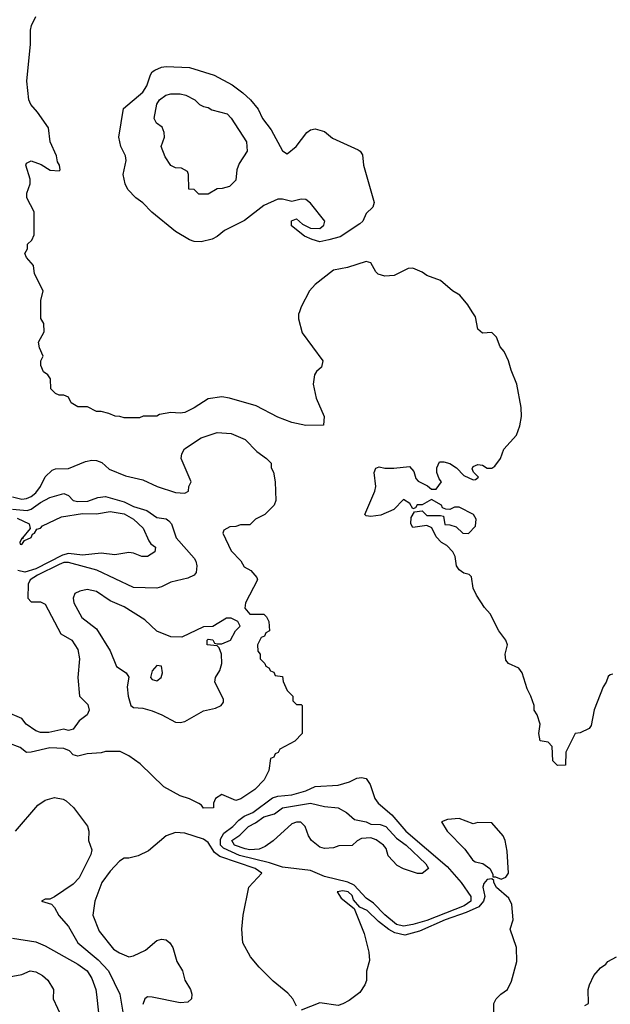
# Model space of a CAD drawing. Header units: inches. Extents: x 1793402 to 1900366, y 320852 to 470679.
# Tile 182 of 256: x 1845340 to 1847879, y 377027 to 381255. Entities that reach past the tile are written whole.
import ezdxf

# ---------------------------------------------------------------- set-up
doc = ezdxf.new("R2010")
doc.units = ezdxf.units.IN
doc.header["$MEASUREMENT"] = 0
doc.layers.add('B8347', color=7, linetype='Continuous')
doc.layers.add('B8348', color=7, linetype='Continuous')

msp = doc.modelspace()

# ---------------------------------------------------------------- linework, layer by layer
at = {"layer": 'B8347', "color": 4}
for points, elevation in [([(1846542.7, 380000), (1846539.3, 379990), (1846539.3, 379970), (1846554, 379910), (1846644, 379790), (1846638, 379762), (1846616.4, 379743.6), (1846608, 379730), (1846602, 379690), (1846615.3, 379630), (1846648.7, 379550), (1846646, 379514), (1846570, 379511.3), (1846510, 379524.7), (1846450, 379547.3), (1846356.7, 379596.7), (1846242, 379630), (1846210, 379634.9), (1846150, 379626), (1846090, 379588.4), (1846050, 379568.4), (1846030, 379564.4), (1845990, 379567.7), (1845941.2, 379558.8), (1845930, 379552), (1845871.6, 379551.6), (1845855.3, 379544.7), (1845790, 379544.7), (1845771.1, 379551.1), (1845751.6, 379551.6), (1845723.6, 379563.6), (1845690, 379572), (1845670, 379572), (1845631.6, 379591.6), (1845590, 379592), (1845562, 379610), (1845550, 379634), (1845530, 379642), (1845510, 379642), (1845494, 379650), (1845474, 379670), (1845472.7, 379712.7), (1845462, 379730), (1845442.8, 379742.8), (1845431.3, 379770), (1845432, 379790), (1845442, 379810), (1845425.4, 379845.4), (1845421, 379870), (1845445.4, 379914.6), (1845444.7, 379950), (1845431.1, 379971.1), (1845431.1, 380000)], 236), ([(1847890, 378444.7), (1847878, 378442), (1847870, 378434), (1847862, 378410), (1847848.7, 378390), (1847809.4, 378290.6), (1847796.4, 378223.6), (1847788.4, 378211.6), (1847750, 378192), (1847728, 378190), (1847688, 378110), (1847686, 378054), (1847652.7, 378052.7), (1847632.7, 378072.7), (1847630, 378134), (1847611.6, 378151.6), (1847578, 378158), (1847572, 378190), (1847578, 378230), (1847564.7, 378270), (1847552, 378290), (1847551.3, 378310), (1847538, 378350), (1847521.4, 378381.4), (1847500.7, 378450), (1847486, 378470), (1847441, 378490), (1847430, 378504.7), (1847428, 378530), (1847437.3, 378570), (1847430.8, 378590), (1847400.7, 378630), (1847363.5, 378703.5), (1847338, 378730), (1847303.5, 378783.5), (1847290, 378814), (1847282, 378862), (1847272.7, 378872.7), (1847250, 378878), (1847230, 378892), (1847218, 378910), (1847212, 378950), (1847202, 378970), (1847176.9, 378996.9), (1847154, 379010), (1847130, 379034), (1847112.7, 379072.7), (1847090, 379082), (1847030, 379074), (1847022, 379090), (1847023.6, 379116.4), (1847038, 379142), (1847070, 379146), (1847090, 379126), (1847150, 379126), (1847162, 379122), (1847167.3, 379087.3), (1847190, 379086), (1847216.4, 379076.4), (1847246, 379050), (1847270, 379048), (1847299.6, 379080.4), (1847302, 379110), (1847291.3, 379130), (1847230, 379162), (1847210, 379162), (1847190, 379152), (1847172.7, 379152.7), (1847158, 379158), (1847154, 379170), (1847110, 379194), (1847070, 379172), (1847048.4, 379171.6), (1847042, 379158), (1847030, 379154), (1847016.9, 379176.9), (1846990, 379194), (1846949, 379151), (1846892.9, 379127.1), (1846850, 379121), (1846830, 379124.7), (1846824.7, 379130), (1846866.8, 379230), (1846870.7, 379250.7), (1846864.7, 379310), (1846871.3, 379328.7), (1846886, 379334), (1846910, 379329), (1846949.3, 379329.3), (1847015.5, 379335.5), (1847035.1, 379315.1), (1847044, 379284), (1847053.2, 379273.2), (1847093.2, 379253.2), (1847110, 379238), (1847130, 379238), (1847154, 379270), (1847143.6, 379283.6), (1847134, 379310), (1847134, 379330), (1847144.7, 379355.3), (1847163.6, 379356.4), (1847190, 379348.7), (1847218, 379330), (1847250, 379298), (1847290, 379278), (1847299.6, 379280.4), (1847312, 379290), (1847291.1, 379311.1), (1847286, 379326), (1847290, 379335.3), (1847310, 379345.2), (1847330, 379341.2), (1847350, 379328.7), (1847370, 379329), (1847382.5, 379337.5), (1847406.8, 379370), (1847421, 379410), (1847476.3, 379470), (1847490.6, 379510), (1847497.3, 379550), (1847495.5, 379590), (1847478, 379690), (1847453, 379750), (1847442, 379790), (1847422.8, 379830), (1847406, 379850), (1847390, 379891), (1847370, 379910.7), (1847330, 379908), (1847310, 379926), (1847299.3, 379979.3), (1847286.1, 380000)], 236), ([(1845310, 379206), (1845350, 379196.3), (1845370, 379198), (1845390, 379206.7), (1845410, 379223), (1845429.3, 379250), (1845450, 379292), (1845480.2, 379319.8), (1845494.6, 379325.4), (1845550, 379327.7), (1845623, 379357), (1845650, 379363), (1845670, 379362), (1845693.4, 379353.4), (1845724.9, 379324.9), (1845795.2, 379295.2), (1845870, 379278.8), (1845932, 379250), (1846010, 379224.7), (1846050, 379222), (1846066, 379230), (1846068, 379250), (1846078, 379270), (1846035.3, 379370), (1846038, 379390), (1846048.9, 379411.1), (1846120.4, 379459.6), (1846190, 379482), (1846250, 379478), (1846310, 379451.3), (1846359.8, 379399.8), (1846402, 379370), (1846422, 379350), (1846422, 379330), (1846431.1, 379311.1), (1846438, 379270), (1846442, 379190), (1846434, 379170), (1846394, 379130), (1846354, 379110), (1846330, 379086), (1846290, 379086), (1846270, 379078), (1846243.6, 379076.4), (1846218, 379062), (1846214, 379050), (1846250, 378974), (1846291.1, 378931.1), (1846305.4, 378905.4), (1846334, 378890), (1846359.6, 378859.6), (1846362, 378850), (1846311, 378750), (1846307.7, 378727.7), (1846330, 378702), (1846390, 378702), (1846402, 378690), (1846412, 378670), (1846414, 378630), (1846398, 378622), (1846392.7, 378607.3), (1846378, 378602), (1846362, 378570), (1846363.6, 378543.6), (1846374, 378530), (1846374, 378510), (1846394, 378490), (1846398, 378478), (1846412, 378472), (1846418, 378458), (1846432.7, 378452.7), (1846438, 378438), (1846470, 378434), (1846472.7, 378412.7), (1846490, 378374), (1846514, 378350), (1846514, 378330), (1846530, 378314), (1846550, 378314), (1846554, 378310), (1846554, 378190), (1846523.6, 378156.4), (1846458, 378122), (1846452, 378108), (1846438, 378102), (1846432.7, 378087.3), (1846418, 378082), (1846412, 378030), (1846392, 377990), (1846351.1, 377948.9), (1846290.9, 377909.1), (1846270, 377902), (1846210, 377928), (1846182, 377910), (1846174, 377890), (1846174, 377870), (1846131.3, 377868.7), (1846122, 377882), (1846110, 377888.7), (1846070, 377908.7), (1846030, 377922), (1845960.2, 377960.2), (1845858.6, 378058.6), (1845810, 378094), (1845772.5, 378112.5), (1845710, 378112.3), (1845690, 378106.6), (1845630, 378102.7), (1845590, 378092.7), (1845570, 378097.2), (1845554.9, 378114.9), (1845530, 378125.1), (1845470, 378128.4), (1845390, 378108.7), (1845370, 378108), (1845342, 378130), (1845289, 378150)], 232), ([(1845310, 379152.3), (1845373.2, 379146.8), (1845390, 379152.6), (1845430, 379181.5), (1845470, 379203.1), (1845530, 379220.7), (1845550, 379211), (1845570.6, 379190.6), (1845590, 379185.5), (1845633, 379187), (1845676.5, 379203.5), (1845710, 379207.3), (1845790, 379184.9), (1845830, 379163.6), (1845886.6, 379146.6), (1845930, 379117.3), (1845970, 379110.6), (1845982, 379102), (1845992.7, 379090), (1846012.7, 379030), (1846090, 378942.8), (1846098, 378930), (1846102, 378910), (1846098.5, 378881.5), (1846090, 378868.7), (1846063.5, 378856.5), (1845990, 378839.3), (1845950, 378819), (1845930, 378814), (1845830, 378816), (1845671.5, 378891.5), (1845550, 378923.1), (1845530, 378923.1), (1845510, 378915.3), (1845417, 378870), (1845386, 378850), (1845377.4, 378830), (1845374.8, 378770), (1845390, 378754.8), (1845430, 378754.8), (1845450, 378744.7), (1845518, 378618), (1845564.7, 378590), (1845591, 378550), (1845597.3, 378510), (1845590.7, 378430), (1845598, 378350), (1845633.7, 378313.7), (1845638.8, 378290), (1845630.8, 378270), (1845596.3, 378243.7), (1845570, 378208), (1845550, 378202), (1845530, 378208), (1845466.4, 378193.6), (1845430, 378194), (1845410, 378201.2), (1845369, 378230), (1845350, 378254), (1845282.5, 378282.5)], 228), ([(1845330, 379113.4), (1845381, 379090), (1845386, 379070), (1845352, 379030), (1845354, 379026), (1845350, 379028), (1845341, 379010), (1845342.8, 379002.8), (1845350, 379001), (1845361.2, 379018.8), (1845390, 379031.3), (1845395.3, 379044.7), (1845404, 379050), (1845413.8, 379066.2), (1845430, 379070.7), (1845438.9, 379081.1), (1845519.9, 379120.1), (1845610, 379134.7), (1845670, 379133), (1845730, 379142.2), (1845790, 379132.3), (1845830.2, 379110.2), (1845871, 379071), (1845896.3, 379016.3), (1845904.5, 379004.5), (1845924.7, 378990), (1845921, 378970), (1845890, 378949.5), (1845866, 378950), (1845830, 378964), (1845810, 378966), (1845750, 378956.3), (1845690, 378963.9), (1845610, 378955.7), (1845550, 378961.8), (1845525.2, 378954.8), (1845410, 378896.5), (1845362.8, 378882.8), (1845333.2, 378890)], 224), ([(1845322, 377770), (1845418.6, 377881.4), (1845450, 377902.8), (1845490, 377914.8), (1845527.5, 377907.5), (1845540.7, 377900.7), (1845572.4, 377872.4), (1845632.2, 377792.2), (1845638, 377770), (1845636, 377730), (1845650.8, 377690), (1845646.8, 377670), (1845596.3, 377570), (1845570, 377542.7), (1845490, 377488), (1845470, 377478), (1845450, 377478), (1845434, 377470), (1845476.9, 377456.9), (1845490, 377442), (1845508.1, 377408.1), (1845550, 377361), (1845590.7, 377290), (1845677.3, 377217.3), (1845721.6, 377170), (1845770.7, 377070), (1845790.4, 376950)], 232), ([(1846530, 377018), (1846514, 377050), (1846493.8, 377073.8), (1846430, 377126), (1846370, 377186), (1846332.7, 377230), (1846299.3, 377290), (1846295.1, 377350), (1846300.7, 377410), (1846325.2, 377530), (1846382, 377590), (1846353.2, 377610), (1846201.3, 377661.3), (1846178, 377678), (1846150, 377721.2), (1846130, 377736), (1846050, 377762), (1846010, 377764.5), (1845970.5, 377749.5), (1845894.4, 377685.6), (1845850, 377664), (1845810, 377654), (1845790, 377654), (1845770, 377642), (1845730, 377599), (1845694, 377550), (1845664, 377470), (1845654.8, 377410), (1845681.4, 377341.4), (1845743.9, 377263.9), (1845770, 377247.3), (1845810, 377230.8), (1845830, 377234.8), (1845880.9, 377259.1), (1845930, 377300.7), (1845950, 377306.8), (1845970, 377302.8), (1845986, 377290), (1845998.8, 377270), (1846016, 377210), (1846040.7, 377170), (1846051, 377130), (1846074.8, 377090), (1846080.7, 377070), (1846078.8, 377050), (1846063.5, 377036.5), (1846030, 377032.7), (1845910, 377057.2), (1845890, 377059), (1845878, 377050), (1845870, 377026)], 236), ([(1847378, 376990), (1847378, 377030), (1847388.7, 377050), (1847409.3, 377070.7), (1847438, 377090), (1847454.6, 377125.4), (1847478, 377210), (1847475.3, 377270), (1847449.2, 377350), (1847461.2, 377390), (1847455.5, 377455.5), (1847442.7, 377482.7), (1847390, 377528.7), (1847378, 377550), (1847378, 377558), (1847370, 377566), (1847350, 377562), (1847335.3, 377544.7), (1847331, 377530), (1847339.5, 377490), (1847334, 377470), (1847314.2, 377445.8), (1847259.5, 377420.5), (1847168.7, 377390), (1847058.6, 377341.4), (1846996.5, 377323.5), (1846953.2, 377333.2), (1846927.5, 377347.5), (1846882.9, 377382.9), (1846834.5, 377430), (1846803.2, 377443.2), (1846775.9, 377475.9), (1846770, 377493.6), (1846751.8, 377510), (1846730, 377514.3), (1846704.7, 377510), (1846722.5, 377482.5), (1846778, 377438), (1846821, 377330), (1846841, 377250), (1846844.7, 377215.3), (1846831.6, 377168.4), (1846831.1, 377128.9), (1846824.7, 377110), (1846802, 377078), (1846756.8, 377043.2), (1846730, 377029), (1846710, 377021.2), (1846630, 377032.7), (1846550, 377002)], 236), ([(1845310, 377310.8), (1845410, 377294.8), (1845450, 377277.3), (1845590, 377199.3), (1845630.6, 377170), (1845650, 377138), (1845668, 377090), (1845670.6, 377069.4), (1845679.1, 376990)], 228), ([(1847770, 377022), (1847786, 377030), (1847784, 377090), (1847789.3, 377110.7), (1847809.1, 377150.9), (1847836.4, 377183.6), (1847860.4, 377199.6), (1847868.9, 377211.1), (1847906, 377230)], 232), ([(1845030, 377011.3), (1845090, 377031.3), (1845128, 377050), (1845170, 377078.8), (1845210, 377091), (1845270, 377134.8), (1845295.5, 377144.5), (1845350, 377154.8), (1845386, 377170), (1845410, 377166), (1845438, 377150), (1845461, 377130), (1845486, 377090), (1845484.7, 377050), (1845521, 376970)], 224)]:
    msp.add_lwpolyline(points, dxfattribs=dict(at, elevation=elevation))
for points, elevation in [([(1845630, 378807.6), (1845599.1, 378800.9), (1845578, 378790), (1845570.8, 378770), (1845573.4, 378750), (1845607.5, 378687.5), (1845670, 378638.8), (1845730, 378544.7), (1845756.8, 378476.8), (1845798, 378450), (1845810, 378432), (1845802.8, 378390), (1845806.8, 378350), (1845818, 378310), (1845830, 378301), (1845870, 378298.8), (1845910, 378287.3), (1845952, 378270), (1846010, 378238), (1846030, 378236), (1846050, 378241), (1846130, 378286.8), (1846182, 378298), (1846206, 378310), (1846216.4, 378323.6), (1846216.4, 378336.4), (1846179, 378410), (1846182, 378430), (1846200.2, 378459.8), (1846209, 378490), (1846208, 378530), (1846198, 378558), (1846190, 378566), (1846146, 378570), (1846146, 378590), (1846150, 378594), (1846170, 378592), (1846178, 378578), (1846190, 378574), (1846210, 378574), (1846246, 378590), (1846268, 378630), (1846288, 378650), (1846278, 378670), (1846250, 378684), (1846230, 378684), (1846170, 378648.7), (1846130, 378648), (1846036.9, 378603.1), (1845990, 378604), (1845930, 378629.2), (1845878.2, 378678.2), (1845790, 378733.6), (1845730, 378759.5), (1845670, 378798.9)], 232), ([(1845930, 378482), (1845910, 378458), (1845902.8, 378430), (1845910, 378421), (1845930, 378416), (1845948.7, 378430), (1845954, 378450), (1845950, 378478)], 236), ([(1846990, 377362), (1846959.7, 377370), (1846910, 377411.1), (1846861.4, 377461.4), (1846830, 377482.7), (1846777.9, 377537.9), (1846751.4, 377551.4), (1846650, 377575.1), (1846590, 377601.5), (1846470, 377616), (1846414.4, 377634.4), (1846285.4, 377665.4), (1846216.4, 377696.4), (1846203.8, 377710), (1846203.6, 377736.4), (1846218.6, 377761.4), (1846256.2, 377790), (1846282, 377818), (1846305.6, 377834.4), (1846342.7, 377850), (1846427, 377913), (1846450, 377920.4), (1846510, 377926), (1846570, 377942.6), (1846610, 377962.4), (1846710, 377968), (1846758.6, 377981.4), (1846790, 377998), (1846810, 378001), (1846830, 377996), (1846846.8, 377970), (1846867.7, 377910), (1846882, 377890), (1846940.2, 377840.2), (1847000.3, 377770), (1847178.3, 377618.3), (1847238, 377550), (1847280.4, 377490), (1847279.5, 377470), (1847250.4, 377450), (1847090, 377386.4), (1847030, 377369.8)], 232), ([(1847050, 377588.7), (1846990, 377609), (1846963.2, 377623.2), (1846924.7, 377664.7), (1846915.1, 377695.1), (1846904, 377710), (1846872.7, 377732.7), (1846850, 377742), (1846810, 377738), (1846791.6, 377728.4), (1846770, 377708), (1846712.7, 377707.3), (1846690, 377698), (1846650, 377695.3), (1846630, 377702), (1846595.3, 377730), (1846582, 377750), (1846568, 377790), (1846548.4, 377808.4), (1846530, 377808.7), (1846510, 377802), (1846430, 377729), (1846395.9, 377704.1), (1846370, 377692.7), (1846330.3, 377689.7), (1846310, 377694), (1846263.7, 377710), (1846252.3, 377730), (1846286.5, 377753.5), (1846323.6, 377790), (1846354.7, 377805.3), (1846390, 377831.4), (1846435.6, 377844.4), (1846470, 377870.3), (1846590, 377890.3), (1846650, 377876.3), (1846710, 377870.6), (1846744.7, 377850), (1846779.8, 377819.8), (1846830, 377810.6), (1846850, 377800.7), (1846890, 377799.1), (1846914, 377790), (1846960.3, 377740.3), (1847002, 377710), (1847086, 377630), (1847098, 377610), (1847070, 377588.7)], 228), ([(1847230, 377824), (1847179.6, 377820.4), (1847154, 377810), (1847178, 377770), (1847253.4, 377693.4), (1847287.1, 377647.1), (1847298.8, 377638.8), (1847330.7, 377630.7), (1847362, 377610), (1847374, 377586), (1847374, 377574), (1847386, 377574), (1847410, 377564.7), (1847430, 377572), (1847442, 377590), (1847436.4, 377683.6), (1847428, 377730), (1847418, 377750), (1847370, 377806), (1847310, 377808), (1847290, 377802)], 236)]:
    msp.add_lwpolyline(points, close=True, dxfattribs=dict(at, elevation=elevation))
at = {"layer": 'B8348', "color": 4, "elevation": 236}
for points in [[(1845431.1, 380000), (1845431.1, 380048.9), (1845442, 380090), (1845403.6, 380163.6), (1845399.6, 380199.6), (1845370, 380234), (1845362, 380250), (1845374, 380270), (1845374, 380290), (1845392.7, 380307.3), (1845402, 380330), (1845402, 380430), (1845371.3, 380490), (1845371.3, 380510), (1845386, 380550), (1845386, 380570), (1845366.8, 380630), (1845370, 380638), (1845390, 380648.7), (1845432.9, 380632.9), (1845472, 380608), (1845510, 380606), (1845514, 380610), (1845512, 380630), (1845503.6, 380643.6), (1845498, 380670), (1845470.8, 380730), (1845464, 380790), (1845417.3, 380857.3), (1845388, 380890), (1845379.1, 380910), (1845370.7, 380990), (1845387.3, 381150), (1845386.8, 381210), (1845391, 381230), (1845410, 381268)], [(1847286.1, 380000), (1847266.8, 380030), (1847232.3, 380072.3), (1847201, 380090), (1847150, 380134), (1847090, 380156.3), (1847070, 380170.5), (1847030, 380188), (1847010, 380186), (1846950, 380156.5), (1846910, 380152.9), (1846882, 380162), (1846871.5, 380171.5), (1846850.3, 380210.3), (1846830, 380216.3), (1846750, 380190.7), (1846690, 380178.8), (1846610, 380117.3), (1846586.6, 380090), (1846550, 380022), (1846542.7, 380000)]]:
    msp.add_lwpolyline(points, dxfattribs=at)
at = {"layer": 'B8348', "color": 4}
for points, elevation in [([(1846490, 380678), (1846529.5, 380710.5), (1846575.3, 380770), (1846590, 380781), (1846610, 380786), (1846650, 380774.8), (1846685.3, 380745.3), (1846795.9, 380695.9), (1846804.7, 380690), (1846813.7, 380673.7), (1846818.8, 380630), (1846864.7, 380470), (1846858, 380450), (1846830, 380422), (1846814.8, 380390), (1846802.5, 380377.5), (1846718, 380322), (1846670, 380309.4), (1846630, 380301.2), (1846598, 380310), (1846565.1, 380325.1), (1846508.7, 380370), (1846509.2, 380390.8), (1846530, 380398.8), (1846556.8, 380376.8), (1846590, 380359.1), (1846630, 380358), (1846647.5, 380372.5), (1846651.8, 380390), (1846590, 380467), (1846570, 380483), (1846550, 380483.6), (1846510, 380473.2), (1846470, 380484), (1846450, 380484), (1846390, 380456), (1846307.3, 380392.7), (1846221, 380350), (1846190, 380324), (1846167.3, 380312.7), (1846119.9, 380300.1), (1846090, 380301.6), (1846070.5, 380309.5), (1846010, 380345.4), (1845907.9, 380427.9), (1845870, 380467.6), (1845839.3, 380490), (1845805.8, 380525.8), (1845793.2, 380550), (1845785.2, 380590), (1845798, 380650), (1845795.1, 380670), (1845775.1, 380710), (1845766, 380750), (1845786.8, 380873.2), (1845870, 380943), (1845886.3, 380970), (1845902.3, 381017.8), (1845909.8, 381030.2), (1845922, 381038), (1845949.8, 381050.2), (1845970, 381053.4), (1846070, 381048.7), (1846175.8, 381015.8), (1846254.4, 380974.4), (1846299.9, 380939.9), (1846333, 380910), (1846365.5, 380870), (1846383.8, 380830), (1846421.3, 380781.3), (1846470, 380691.3)], 236), ([(1846110, 380506), (1846090, 380526), (1846067.3, 380527.3), (1846066, 380590), (1846062, 380602), (1846036.4, 380616.4), (1846010, 380618), (1845990, 380628), (1845965.2, 380665.2), (1845949.2, 380710), (1845962.7, 380750), (1845961.2, 380770), (1845952.7, 380792.7), (1845928, 380810), (1845918, 380830), (1845930, 380892), (1845942, 380910), (1845968, 380930), (1845990, 380936), (1846030, 380936), (1846054, 380930), (1846094, 380910), (1846114, 380890), (1846130, 380882), (1846150, 380878), (1846166.8, 380866.8), (1846232, 380850), (1846250, 380832), (1846316, 380730), (1846318, 380690), (1846283.6, 380636.4), (1846274, 380610), (1846270, 380566), (1846242, 380538), (1846211, 380529), (1846190, 380528.7), (1846150, 380506)], 232)]:
    msp.add_lwpolyline(points, close=True, dxfattribs=dict(at, elevation=elevation))

doc.saveas('drawing.dxf')
